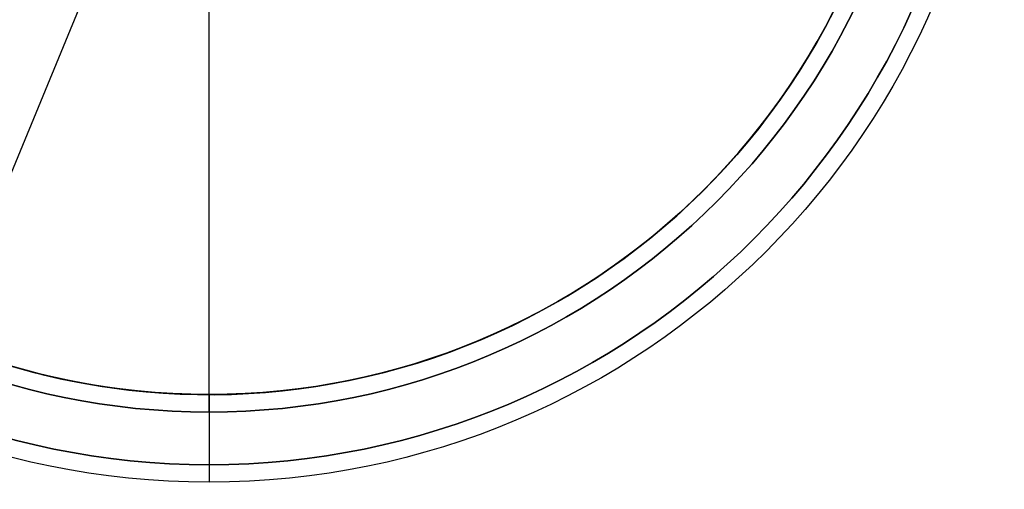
# Model space of a CAD drawing. Header units: millimetres. Extents: x -398 to 387, y -563 to 552.
# Tile 228 of 256: x -333 to -305, y 469 to 483. Entities that reach past the tile are written whole.
import ezdxf

# ---------------------------------------------------------------- set-up
doc = ezdxf.new("R2010")
doc.units = ezdxf.units.MM
doc.layers.add('Livello 01', color=7, linetype='Continuous')

# ---------------------------------------------------------------- blocks, each defined once
blk = doc.blocks.new('MMFTT08X23')
at = {"layer": 'Livello 01', "color": 254, "true_color": 0xcad1ee}
for p, q in [((0, 15, 4), (0, 15, 20)), ((0, 0, -20), (0, 0, 20))]:
    blk.add_line(p, q, dxfattribs=at)
at = {"layer": 'Livello 01', "color": 254, "true_color": 0xcad1ee, "extrusion": (0, -1, 0)}
for centre, start, end in [((0, 0, -15), 90, 270), ((0, 0, -15), 270, 90), ((0, 0, -7.5), 90, 270), ((0, 0, -7.5), 270, 90)]:
    blk.add_arc(centre, 20, start, end, dxfattribs=at)
at = {"layer": 'Livello 01', "color": 254, "true_color": 0xcad1ee, "extrusion": (0, 1, 0)}
for start, end in [(270, 90), (90, 270)]:
    blk.add_arc((0, 0), 20, start, end, dxfattribs=at)

msp = doc.modelspace()

# ---------------------------------------------------------------- linework, layer by layer
at = {"layer": 'Livello 01', "color": 254, "true_color": 0xcad1ee}
for p, q in [((-328, 471.5, -175.5), (-328, 487.75, -175.5)), ((-328, 472, 186.5), (-328, 483, 186.5)), ((-328, 472, 186.5), (-328, 472, 188.5)), ((-328, 471.5, -175.5), (-328, 471.5, -177.5))]:
    msp.add_line(p, q, dxfattribs=at)
at = {"layer": 'Livello 01', "color": 254, "true_color": 0xcad1ee, "extrusion": (0, 0, -1)}
for centre, radius in [((328, 492, 179.5), 22.5), ((328, 492, -190.5), 22), ((328, 492, 175.5), 20.5), ((328, 492, 176.5), 20.5), ((328, 492, -188.5), 20)]:
    msp.add_arc(centre, radius, 180, 0, dxfattribs=at)
at = {"layer": 'Livello 01', "color": 254, "true_color": 0xcad1ee}
for centre, radius in [((-328, 492, 190.5), 22), ((-328, 492, -177.5), 20.5), ((-328, 492, 186.5), 20), ((-328, 492, 187.5), 20)]:
    msp.add_arc(centre, radius, 180, 0, dxfattribs=at)
at = {"layer": 'Livello 01', "color": 254, "true_color": 0xcad1ee, "extrusion": (1, 0, 0)}
msp.add_arc((470, 188.5, -328), 2, 0, 90, dxfattribs=at)
at = {"layer": 'Livello 01', "color": 254, "true_color": 0xcad1ee, "extrusion": (-1, 0, 0)}
msp.add_arc((-469.5, -177.5, 328), 2, 180, 270, dxfattribs=at)

# ---------------------------------------------------------------- block references
at = {"layer": 'Livello 01', "extrusion": (-0.381849, -0.924225, 0)}
msp.add_blockref('MMFTT08X23', (-491.016, -190.5, -329.472), dxfattribs=at)

doc.saveas('drawing.dxf')
